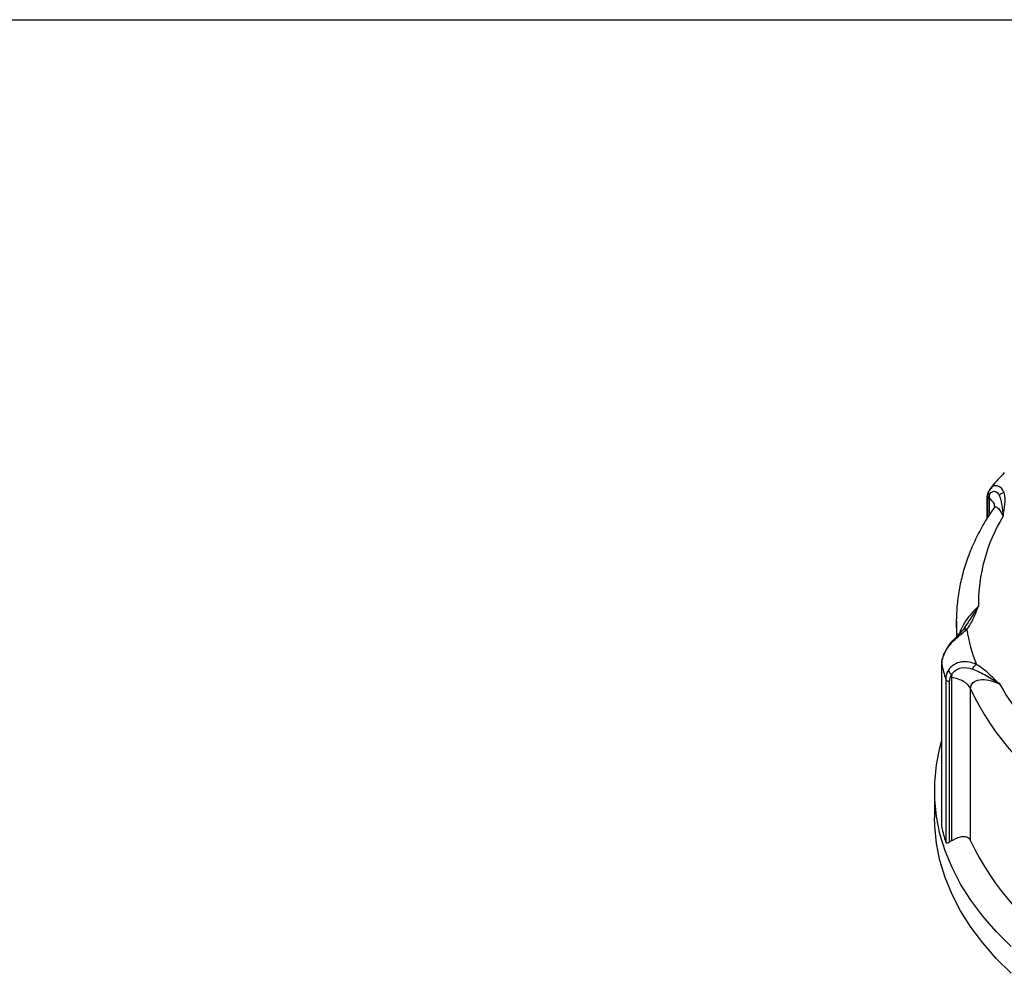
# Model space of a CAD drawing. Header units: inches. Extents: x 0 to 33, y 0 to 25.5.
# Tile 12 of 16: x 23 to 26.6, y 22.1 to 25.5. Entities that reach past the tile are written whole.
import ezdxf

# ---------------------------------------------------------------- set-up
doc = ezdxf.new("R2010")
doc.units = ezdxf.units.IN
doc.header["$LTSCALE"] = 3
doc.header["$MEASUREMENT"] = 0
doc.linetypes.add('SLD-Solid', pattern=[0])
doc.layers.add('SLD-DEFPOINTS', color=7, linetype='Continuous')

# ---------------------------------------------------------------- blocks, each defined once
blk = doc.blocks.new('Block2')
at = {"color": 7, "linetype": 'SLD-Solid', "lineweight": 18}
blk.add_line((33.0003, 25.5003), (0.0003, 25.5003), dxfattribs=at)

msp = doc.modelspace()

# ---------------------------------------------------------------- linework, layer by layer
at = {"color": 7, "linetype": 'SLD-Solid'}
msp.add_line((0.0003, 25.5003), (33.0003, 25.5003), dxfattribs=at)
for p, q in [((26.5118, 23.8126), (26.5038, 23.8011)), ((26.5137, 23.8137), (26.5108, 23.8108)), ((26.4978, 23.772), (26.4978, 23.7016)), ((26.502, 23.7086), (26.502, 23.765)), ((26.5065, 23.7777), (26.5065, 23.7162)), ((26.3887, 23.3349), (26.3888, 23.3412)), ((26.3887, 23.3349), (26.3887, 23.2786)), ((26.4204, 23.3144), (26.4132, 23.3038)), ((26.3356, 23.1808), (26.3356, 22.5941)), ((26.3358, 22.5926), (26.3358, 23.1793)), ((26.3504, 23.1259), (26.3504, 22.5392)), ((26.3643, 22.5392), (26.3643, 23.117)), ((26.3714, 23.1319), (26.3714, 22.5434)), ((26.4399, 22.5444), (26.4399, 23.0909)), ((26.31, 22.7241), (26.31, 22.6276))]:
    msp.add_line(p, q)
at = {"flags": 128}
for points in [[(26.391, 23.2828), (26.3889, 23.3188), (26.3887, 23.3349)], [(26.5855, 22.1633), (26.5317, 22.2171), (26.4834, 22.2726), (26.4407, 22.3297), (26.4039, 22.3881), (26.373, 22.4476), (26.3482, 22.508), (26.3295, 22.5692), (26.317, 22.631), (26.3108, 22.693), (26.3108, 22.7551), (26.317, 22.8172), (26.3295, 22.8789), (26.3356, 22.9011)], [(26.5855, 22.0668), (26.5317, 22.1206), (26.4834, 22.1762), (26.4407, 22.2332), (26.4039, 22.2916), (26.373, 22.3511), (26.3482, 22.4116), (26.3295, 22.4728), (26.317, 22.5345), (26.3108, 22.5965), (26.31, 22.6276)]]:
    msp.add_lwpolyline(points, dxfattribs=at)
for centre, radius, start, end in [((27.0821, 23.3935), 0.6145, 148.7256, 180.5902), ((27.0426, 23.4066), 0.625, 189.3444, 201.3398), ((26.9782, 23.3269), 0.6592, 192.9338, 197.7504), ((27.3699, 23.5764), 0.9491, 209.5311, 233.3334), ((27.3401, 23.5152), 0.9952, 205.2395, 237.625), ((26.9782, 22.7402), 0.6592, 192.9338, 197.7504), ((27.3401, 22.9687), 0.9952, 205.2395, 237.625)]:
    msp.add_arc(centre, radius, start, end)
for points, knots in [([(26.5611, 23.8694), (26.5458, 23.8532), (26.5278, 23.8342), (26.5122, 23.8144), (26.51, 23.8115)], [0, 0, 0, 0, 0.8551402, 1, 1, 1, 1]), ([(26.5611, 23.798), (26.558, 23.8035), (26.5515, 23.8147), (26.5361, 23.8228), (26.5217, 23.8231), (26.5156, 23.8159), (26.5137, 23.8137)], [0, 0, 0, 0, 0.276532, 0.565006, 0.861262, 1, 1, 1, 1]), ([(26.5038, 23.8011), (26.502, 23.7968), (26.4985, 23.7882), (26.498, 23.777), (26.4978, 23.7714)], [0, 0, 0, 0, 0.503495, 1, 1, 1, 1]), ([(26.5039, 23.8011), (26.5037, 23.7999), (26.5032, 23.7972), (26.5041, 23.7926), (26.5059, 23.7896), (26.5068, 23.788)], [0, 0, 0, 0, 0.280583, 0.640126, 1, 1, 1, 1]), ([(26.5068, 23.788), (26.5091, 23.7933), (26.5122, 23.7971), (26.5191, 23.8018), (26.5229, 23.8026), (26.5336, 23.8011), (26.5397, 23.7947), (26.5432, 23.7867)], [0, 0, 0, 0, 0.25, 0.25, 0.5, 0.5, 1, 1, 1, 1]), ([(26.5432, 23.7867), (26.5447, 23.7897), (26.5472, 23.7924), (26.5535, 23.7964), (26.5573, 23.7977), (26.5611, 23.798)], [0, 0, 0, 0, 0.5, 0.5, 1, 1, 1, 1]), ([(26.5432, 23.7867), (26.5454, 23.7814), (26.5471, 23.776), (26.5498, 23.7648), (26.5508, 23.7589), (26.5537, 23.7404), (26.5552, 23.7269), (26.5569, 23.7125)], [0, 0, 0, 0, 0.25, 0.25, 0.5, 0.5, 1, 1, 1, 1]), ([(26.5569, 23.7125), (26.559, 23.7267), (26.5616, 23.7409), (26.5643, 23.7695), (26.5647, 23.7839), (26.5611, 23.798)], [0, 0, 0, 0, 0.5, 0.5, 1, 1, 1, 1]), ([(26.4979, 23.7714), (26.4979, 23.7712), (26.4978, 23.7699), (26.499, 23.7676), (26.501, 23.7659), (26.502, 23.765)], [0, 0, 0, 0, 0.094727, 0.547363, 1, 1, 1, 1]), ([(26.5265, 23.7463), (26.5265, 23.7477), (26.5267, 23.7541), (26.5206, 23.7653), (26.5112, 23.7736), (26.5065, 23.7777)], [0, 0, 0, 0, 0.125404, 0.562702, 1, 1, 1, 1]), ([(26.5271, 23.7468), (26.527, 23.7469), (26.527, 23.7486), (26.5255, 23.7457), (26.524, 23.7429)], [0, 0, 0, 0, 0.054496, 1, 1, 1, 1]), ([(26.5244, 23.7428), (26.5252, 23.7439), (26.5273, 23.747), (26.5334, 23.7464), (26.5435, 23.7375), (26.552, 23.7216), (26.5569, 23.7125)], [0, 0, 0, 0, 0.095757, 0.26525, 0.58423, 1, 1, 1, 1]), ([(26.5242, 23.7429), (26.5195, 23.7361), (26.502, 23.7109), (26.4756, 23.6662), (26.4471, 23.6086), (26.4243, 23.5501), (26.4068, 23.4911), (26.3953, 23.4316), (26.3894, 23.3818), (26.3894, 23.3518), (26.3895, 23.3417)], [0, 0, 0, 0, 0.054776, 0.202214, 0.349009, 0.494899, 0.639868, 0.783985, 0.927407, 1, 1, 1, 1]), ([(26.4676, 23.3872), (26.4577, 23.3778), (26.4403, 23.3612), (26.4196, 23.3325), (26.407, 23.3092), (26.4009, 23.296), (26.3992, 23.2896), (26.399, 23.2892)], [0, 0, 0, 0, 0.390374, 0.689665, 0.848998, 0.990106, 1, 1, 1, 1]), ([(26.4676, 23.3872), (26.4587, 23.3732), (26.4436, 23.3497), (26.4257, 23.3234), (26.4184, 23.3128)], [0, 0, 0, 0, 0.594479, 1, 1, 1, 1]), ([(26.4259, 23.3051), (26.4369, 23.3179), (26.4442, 23.3317), (26.4569, 23.3593), (26.4621, 23.3733), (26.4676, 23.3872)], [0, 0, 0, 0, 0.5, 0.5, 1, 1, 1, 1]), ([(26.3441, 23.2153), (26.3486, 23.2254), (26.3547, 23.2352), (26.3688, 23.2534), (26.3767, 23.2617), (26.4001, 23.284), (26.4151, 23.2952), (26.4259, 23.3051)], [0, 0, 0, 0, 0.25, 0.25, 0.5, 0.5, 1, 1, 1, 1]), ([(26.4132, 23.3038), (26.4083, 23.2987), (26.3983, 23.2882), (26.379, 23.2691), (26.3585, 23.2458), (26.3489, 23.2276), (26.3441, 23.2183)], [0, 0, 0, 0, 0.233206, 0.476283, 0.732195, 1, 1, 1, 1]), ([(26.4259, 23.3051), (26.4242, 23.3055), (26.4207, 23.3062), (26.4162, 23.3055), (26.414, 23.3041), (26.413, 23.3035)], [0, 0, 0, 0, 0.353101, 0.705855, 1, 1, 1, 1]), ([(26.3441, 23.2183), (26.3418, 23.2124), (26.3373, 23.2005), (26.3364, 23.189), (26.336, 23.1832)], [0, 0, 0, 0, 0.4971, 1, 1, 1, 1]), ([(26.3441, 23.2153), (26.3438, 23.2161), (26.3433, 23.2173), (26.344, 23.218), (26.3443, 23.2182)], [0, 0, 0, 0, 0.62325, 1, 1, 1, 1]), ([(26.3358, 23.1793), (26.3356, 23.1804), (26.3353, 23.1817), (26.336, 23.1829), (26.3361, 23.1831)], [0, 0, 0, 0, 0.818813, 1, 1, 1, 1]), ([(26.4604, 23.1792), (26.4449, 23.1866), (26.4256, 23.1908), (26.3973, 23.1862), (26.3881, 23.183), (26.3718, 23.1729), (26.3648, 23.1661), (26.3598, 23.1581)], [0, 0, 0, 0, 0.5, 0.5, 0.75, 0.75, 1, 1, 1, 1]), ([(26.4475, 23.162), (26.4485, 23.1655), (26.4504, 23.1691), (26.455, 23.1751), (26.4577, 23.1776), (26.4604, 23.1792)], [0, 0, 0, 0, 0.5, 0.5, 1, 1, 1, 1]), ([(26.544, 23.1086), (26.5313, 23.1208), (26.5189, 23.1331), (26.4921, 23.1572), (26.4777, 23.169), (26.4604, 23.1792)], [0, 0, 0, 0, 0.5, 0.5, 1, 1, 1, 1]), ([(26.3598, 23.1581), (26.3601, 23.1554), (26.3615, 23.1524), (26.3658, 23.1469), (26.3687, 23.1444), (26.3719, 23.1424)], [0, 0, 0, 0, 0.5, 0.5, 1, 1, 1, 1]), ([(26.3719, 23.1424), (26.3755, 23.1487), (26.3805, 23.1541), (26.3922, 23.1623), (26.399, 23.1651), (26.4199, 23.1695), (26.4347, 23.167), (26.4475, 23.162)], [0, 0, 0, 0, 0.25, 0.25, 0.5, 0.5, 1, 1, 1, 1]), ([(26.4475, 23.162), (26.4559, 23.1588), (26.464, 23.1552), (26.4801, 23.1475), (26.4881, 23.1433), (26.5121, 23.1299), (26.528, 23.1196), (26.544, 23.1086)], [0, 0, 0, 0, 0.25, 0.25, 0.5, 0.5, 1, 1, 1, 1]), ([(26.3504, 23.1259), (26.3511, 23.1238), (26.3527, 23.1219), (26.3576, 23.1188), (26.3608, 23.1176), (26.3643, 23.117)], [0, 0, 0, 0, 0.5, 0.5, 1, 1, 1, 1]), ([(26.4399, 23.0909), (26.4358, 23.1005), (26.4272, 23.1096), (26.4033, 23.1239), (26.388, 23.1292), (26.3714, 23.1319)], [0, 0, 0, 0, 0.5, 0.5, 1, 1, 1, 1]), ([(26.4399, 23.0909), (26.4399, 23.1), (26.443, 23.1078), (26.4544, 23.1191), (26.4627, 23.1226), (26.4922, 23.1266), (26.5178, 23.1206), (26.544, 23.1086)], [0, 0, 0, 0, 0.25, 0.25, 0.5, 0.5, 1, 1, 1, 1]), ([(26.3504, 22.5392), (26.3506, 22.5388), (26.3509, 22.5381), (26.3516, 22.5372), (26.3526, 22.5365), (26.3538, 22.5361), (26.3559, 22.5359), (26.3594, 22.5366), (26.3626, 22.5383), (26.3643, 22.5392)], [0, 0, 0, 0, 0.086108, 0.174093, 0.264904, 0.359403, 0.458357, 0.704711, 1, 1, 1, 1]), ([(26.4399, 22.5444), (26.4395, 22.5452), (26.4387, 22.547), (26.4372, 22.5493), (26.4355, 22.5514), (26.4336, 22.5532), (26.4314, 22.5548), (26.4276, 22.557), (26.4214, 22.5588), (26.4125, 22.559), (26.403, 22.5574), (26.3931, 22.5542), (26.3825, 22.5497), (26.3752, 22.5455), (26.3714, 22.5434)], [0, 0, 0, 0, 0.040415, 0.080849, 0.121518, 0.162637, 0.204412, 0.247042, 0.36977, 0.500367, 0.618089, 0.739499, 0.866302, 1, 1, 1, 1])]:
    msp.add_open_spline(points, degree=3, knots=knots)
for points in [[(26.502, 23.765), (26.502, 23.7742), (26.5037, 23.7822), (26.5068, 23.788)], [(26.5068, 23.788), (26.5066, 23.7847), (26.5065, 23.7812), (26.5065, 23.7777)], [(26.3358, 23.1793), (26.3358, 23.1908), (26.3387, 23.2033), (26.3441, 23.2153)], [(26.3598, 23.1581), (26.3537, 23.1486), (26.3504, 23.1374), (26.3504, 23.1259)], [(26.3643, 23.117), (26.3643, 23.1262), (26.367, 23.135), (26.3719, 23.1424)], [(26.372, 23.1424), (26.3716, 23.1389), (26.3714, 23.1355), (26.3714, 23.1319)], [(26.3714, 22.5434), (26.3691, 22.542), (26.3667, 22.5406), (26.3643, 22.5392)]]:
    msp.add_open_spline(points, degree=3)

# ---------------------------------------------------------------- block references
at = {"layer": 'SLD-DEFPOINTS'}
msp.add_blockref('Block2', (0, 0), dxfattribs=at)

doc.saveas('drawing.dxf')
